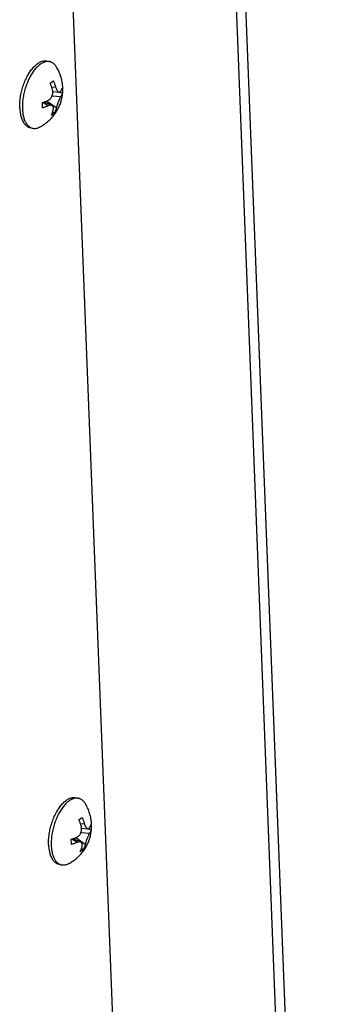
# Model space of a CAD drawing. Header units: inches. Extents: x -4 to 262, y 56 to 231.
# Tile 51 of 162: x 108.42 to 109.6, y 104.72 to 108.5. Entities that reach past the tile are written whole.
import ezdxf

# ---------------------------------------------------------------- set-up
doc = ezdxf.new("R2010")
doc.units = ezdxf.units.IN
doc.header["$LTSCALE"] = 1.2
doc.header["$MEASUREMENT"] = 0
for name, color, linetype in [('02___PRT_ALL_AXES', 7, 'CONTINUOUS'), ('7_ALL_FEATURES', 7, 'CONTINUOUS'), ('LAY0002', 7, 'CONTINUOUS')]:
    doc.layers.add(name, color=color, linetype=linetype)

msp = doc.modelspace()

# ---------------------------------------------------------------- linework, layer by layer
at = {"layer": '02___PRT_ALL_AXES', "color": 7, "linetype": 'Continuous'}
for p, q in [((108.5289, 108.339), (108.539, 108.3362)), ((108.4224, 108.1586), (108.4224, 108.1578)), ((108.4599, 108.0845), (108.47, 108.0818)), ((108.6394, 105.5121), (108.6495, 105.5094)), ((108.5329, 105.3317), (108.5329, 105.331)), ((108.5704, 105.2577), (108.5805, 105.255))]:
    msp.add_line(p, q, dxfattribs=at)
for points, start_tangent, end_tangent in [([(108.4595, 108.2947), (108.4613, 108.2974), (108.4723, 108.312), (108.4839, 108.3238), (108.4958, 108.3326), (108.5077, 108.3381), (108.5192, 108.3401), (108.5289, 108.339)], (0.487932, 0.756255), (0.868818, -0.23485)), ([(108.4224, 108.1586), (108.4226, 108.1785), (108.4248, 108.1994), (108.4289, 108.2206), (108.4347, 108.2415), (108.4423, 108.2617), (108.4512, 108.2805), (108.4595, 108.2947)], (-0.035152, 0.899313), (0.487932, 0.756255)), ([(108.4224, 108.1578), (108.4241, 108.1401), (108.4277, 108.1235), (108.4332, 108.1094), (108.4404, 108.098), (108.449, 108.0898), (108.4588, 108.0848), (108.4599, 108.0845)], (0.038687, -0.899168), (0.868818, -0.23485)), ([(108.57, 105.4678), (108.5718, 105.4705), (108.5828, 105.4851), (108.5944, 105.497), (108.6063, 105.5057), (108.6182, 105.5112), (108.6297, 105.5133), (108.6394, 105.5121)], (0.487932, 0.756255), (0.868818, -0.23485)), ([(108.5329, 105.3317), (108.5331, 105.3517), (108.5353, 105.3726), (108.5394, 105.3938), (108.5452, 105.4147), (108.5527, 105.4349), (108.5617, 105.4536), (108.57, 105.4678)], (-0.035152, 0.899313), (0.487932, 0.756255)), ([(108.5329, 105.331), (108.5346, 105.3132), (108.5382, 105.2967), (108.5437, 105.2825), (108.5509, 105.2712), (108.5595, 105.2629), (108.5693, 105.258), (108.5704, 105.2577)], (0.038687, -0.899168), (0.868818, -0.23485))]:
    msp.add_spline(points, degree=3, dxfattribs=dict(at, start_tangent=start_tangent, end_tangent=end_tangent))
at = {"layer": '7_ALL_FEATURES', "color": 7, "linetype": 'Continuous'}
for p, q in [((109.5981, 100.6711), (109.0459, 114.7992)), ((109.5607, 100.6878), (109.0113, 114.7426)), ((108.5388, 108.2544), (108.5454, 108.2588)), ((108.5454, 108.2588), (108.5512, 108.2635)), ((108.56, 108.2392), (108.5455, 108.2369)), ((108.5489, 108.2224), (108.5733, 108.2198)), ((108.5858, 108.2153), (108.5669, 108.2205)), ((108.5091, 108.1794), (108.517, 108.182)), ((108.5314, 108.1673), (108.5112, 108.1801)), ((108.517, 108.182), (108.5457, 108.1683)), ((108.5264, 108.1856), (108.563, 108.1604)), ((108.5464, 108.2051), (108.58, 108.2031)), ((108.556, 108.1404), (108.5481, 108.1425)), ((108.5502, 108.1357), (108.5436, 108.1312)), ((108.556, 108.1404), (108.5502, 108.1357)), ((108.6493, 105.4275), (108.6559, 105.432)), ((108.6559, 105.432), (108.6617, 105.4367)), ((108.6705, 105.4123), (108.656, 105.41)), ((108.6594, 105.3955), (108.6838, 105.3929)), ((108.6963, 105.3885), (108.6774, 105.3936)), ((108.6196, 105.3526), (108.6275, 105.3552)), ((108.6419, 105.3404), (108.6217, 105.3532)), ((108.6275, 105.3552), (108.6562, 105.3415)), ((108.6369, 105.3588), (108.6735, 105.3336)), ((108.6569, 105.3783), (108.6905, 105.3763)), ((108.6607, 105.3089), (108.6541, 105.3044)), ((108.6665, 105.3135), (108.6586, 105.3157)), ((108.6665, 105.3135), (108.6607, 105.3089))]:
    msp.add_line(p, q, dxfattribs=at)
for points, start_tangent, end_tangent in [([(108.539, 108.3362), (108.5332, 108.3373), (108.5224, 108.3366), (108.5113, 108.3327), (108.5, 108.3258)], (-0.868719, 0.235219), (-0.724191, -0.534367)), ([(108.5623, 108.3175), (108.5601, 108.3207), (108.5522, 108.3292), (108.5432, 108.3348), (108.539, 108.3362)], (-0.480389, 0.761069), (-0.868719, 0.235219)), ([(108.5, 108.3258), (108.4887, 108.3161), (108.4779, 108.3037), (108.4677, 108.289), (108.4585, 108.2723), (108.4503, 108.254), (108.4435, 108.2347), (108.4382, 108.2147), (108.4346, 108.1945)], (-0.724191, -0.534367), (-0.125253, -0.891242)), ([(108.5867, 108.2152), (108.5869, 108.2184), (108.5874, 108.2339), (108.5863, 108.25), (108.5834, 108.2668), (108.5785, 108.2837), (108.5717, 108.3005), (108.5623, 108.3175)], (0.085373, 0.895942), (-0.480236, 0.761166)), ([(108.5476, 108.23), (108.5463, 108.2343), (108.5448, 108.2389), (108.543, 108.244), (108.541, 108.2492), (108.5388, 108.2544)], (-0.248058, 0.86514), (-0.35781, 0.825816)), ([(108.5512, 108.2635), (108.5533, 108.2585), (108.5553, 108.2533), (108.5571, 108.2482), (108.5587, 108.2435), (108.56, 108.2392)], (0.35781, -0.825816), (0.248058, -0.86514)), ([(108.5306, 108.1874), (108.5348, 108.1897), (108.5381, 108.1924), (108.5409, 108.1954), (108.5432, 108.1986), (108.5451, 108.202), (108.5466, 108.2058), (108.5478, 108.2097), (108.5486, 108.2134), (108.5489, 108.2167), (108.549, 108.2201), (108.5489, 108.2224)], (0.826262, 0.356779), (-0.065678, 0.8976)), ([(108.5489, 108.2224), (108.5488, 108.2235), (108.5483, 108.2269), (108.5476, 108.23)], (-0.065678, 0.8976), (-0.248058, 0.86514)), ([(108.56, 108.2392), (108.5616, 108.2342), (108.5633, 108.2302), (108.565, 108.227), (108.5667, 108.2245), (108.5684, 108.2225), (108.5702, 108.221), (108.5719, 108.2201), (108.5733, 108.2198)], (0.248058, -0.86514), (0.894712, -0.097416)), ([(108.5733, 108.2198), (108.5737, 108.2197), (108.5755, 108.22), (108.5773, 108.221), (108.5792, 108.2232)], (0.894712, -0.097416), (0.495563, 0.751277)), ([(108.5792, 108.2232), (108.5805, 108.2253), (108.5818, 108.2277), (108.5831, 108.2302), (108.5841, 108.2328), (108.585, 108.2354)], (0.495563, 0.751277), (0.254751, 0.863193)), ([(108.585, 108.2354), (108.5858, 108.2253), (108.5858, 108.2153)], (0.098268, -0.894619), (-0.031052, -0.899464)), ([(108.4346, 108.1945), (108.4326, 108.1748)], (-0.125253, -0.891242), (-0.049124, -0.898658)), ([(108.5099, 108.1593), (108.5098, 108.1692), (108.5091, 108.1794)], (0.031052, 0.899464), (-0.098268, 0.894619)), ([(108.517, 108.182), (108.5185, 108.1826), (108.523, 108.1842), (108.5271, 108.1859), (108.5306, 108.1874)], (0.848846, 0.299098), (0.826262, 0.356779)), ([(108.5213, 108.0997), (108.5364, 108.1123), (108.5503, 108.1273), (108.5615, 108.1425), (108.5701, 108.1576), (108.5768, 108.1727), (108.5817, 108.1879), (108.585, 108.203), (108.5867, 108.2152)], (0.724191, 0.534367), (0.085373, 0.895942)), ([(108.58, 108.2031), (108.5782, 108.2002), (108.5765, 108.197), (108.5749, 108.1937), (108.5733, 108.1903), (108.5718, 108.1867), (108.5703, 108.1829), (108.5689, 108.1791), (108.5676, 108.1755), (108.5665, 108.1724), (108.5655, 108.1693), (108.5646, 108.1662), (108.5638, 108.1632), (108.563, 108.1604)], (-0.495563, -0.751277), (-0.216188, -0.873649)), ([(108.5858, 108.2153), (108.5849, 108.2127), (108.5839, 108.2101), (108.5826, 108.2076), (108.5813, 108.2052), (108.58, 108.2031)], (-0.254751, -0.863193), (-0.495563, -0.751277)), ([(108.4326, 108.1748), (108.4325, 108.1558)], (-0.049124, -0.898658), (0.035152, -0.899313)), ([(108.4325, 108.1558), (108.4341, 108.1382), (108.4374, 108.1223), (108.4424, 108.1086), (108.4489, 108.0973), (108.4568, 108.0888), (108.4607, 108.0859)], (0.035152, -0.899313), (0.760073, -0.481964)), ([(108.5314, 108.1673), (108.5278, 108.1658), (108.5238, 108.1641), (108.5193, 108.1625), (108.5146, 108.1608), (108.5099, 108.1593)], (-0.826262, -0.356779), (-0.858661, -0.269633)), ([(108.5457, 108.1683), (108.5447, 108.1687), (108.5422, 108.1693), (108.5393, 108.1693), (108.5357, 108.1688), (108.5314, 108.1673)], (-0.812184, 0.38776), (-0.826262, -0.356779)), ([(108.5436, 108.1312), (108.5454, 108.1352), (108.547, 108.1394), (108.5485, 108.1436), (108.5497, 108.1476), (108.5506, 108.1513)], (0.378664, 0.816464), (0.216188, 0.873649)), ([(108.5506, 108.1513), (108.5514, 108.1557), (108.5514, 108.1592), (108.5509, 108.162), (108.5499, 108.1643), (108.5486, 108.1662), (108.5468, 108.1677), (108.5457, 108.1683)], (0.216188, 0.873649), (-0.812184, 0.38776)), ([(108.563, 108.1604), (108.5621, 108.1568), (108.5609, 108.1529), (108.5595, 108.1487), (108.5578, 108.1445), (108.556, 108.1404)], (-0.216188, -0.873649), (-0.378664, -0.816464)), ([(108.4607, 108.0859), (108.4659, 108.0832), (108.47, 108.0818)], (0.760073, -0.481964), (0.868719, -0.235219)), ([(108.47, 108.0818), (108.4759, 108.0808), (108.4866, 108.0814), (108.4978, 108.0853), (108.4996, 108.0862)], (0.868719, -0.235219), (0.799113, 0.414028)), ([(108.4996, 108.0862), (108.5072, 108.0904), (108.5144, 108.0949), (108.5213, 108.0997)], (0.799024, 0.4142), (0.724191, 0.534367)), ([(108.6104, 105.499), (108.5992, 105.4893), (108.5884, 105.4769), (108.5782, 105.4621), (108.569, 105.4454), (108.5608, 105.4272), (108.554, 105.4078), (108.5487, 105.3878), (108.5451, 105.3677)], (-0.724191, -0.534367), (-0.125253, -0.891242)), ([(108.6495, 105.5094), (108.6437, 105.5104), (108.6329, 105.5097), (108.6218, 105.5059), (108.6104, 105.499)], (-0.868719, 0.235219), (-0.724191, -0.534367)), ([(108.6728, 105.4907), (108.6706, 105.4939), (108.6627, 105.5024), (108.6537, 105.508), (108.6495, 105.5094)], (-0.480389, 0.761069), (-0.868719, 0.235219)), ([(108.6972, 105.3884), (108.6974, 105.3915), (108.6979, 105.4071), (108.6968, 105.4231), (108.6939, 105.4399), (108.689, 105.4568), (108.6822, 105.4737), (108.6728, 105.4907)], (0.085373, 0.895942), (-0.480236, 0.761166)), ([(108.6581, 105.4032), (108.6568, 105.4074), (108.6553, 105.4121), (108.6535, 105.4172), (108.6515, 105.4224), (108.6493, 105.4275)], (-0.248058, 0.86514), (-0.35781, 0.825816)), ([(108.6617, 105.4367), (108.6638, 105.4316), (108.6658, 105.4265), (108.6676, 105.4214), (108.6692, 105.4166), (108.6705, 105.4123)], (0.35781, -0.825816), (0.248058, -0.86514)), ([(108.6318, 105.2729), (108.6469, 105.2855), (108.6608, 105.3004), (108.672, 105.3157), (108.6806, 105.3308), (108.6873, 105.3459), (108.6922, 105.361), (108.6955, 105.3762), (108.6972, 105.3884)], (0.724191, 0.534367), (0.085373, 0.895942)), ([(108.6411, 105.3605), (108.6453, 105.3628), (108.6486, 105.3656), (108.6514, 105.3686), (108.6537, 105.3718), (108.6556, 105.3752), (108.6571, 105.3789), (108.6583, 105.3828), (108.6591, 105.3866), (108.6594, 105.3899), (108.6595, 105.3932), (108.6594, 105.3956)], (0.826262, 0.356779), (-0.065678, 0.8976)), ([(108.6594, 105.3956), (108.6593, 105.3967), (108.6588, 105.4), (108.6581, 105.4032)], (-0.065678, 0.8976), (-0.248058, 0.86514)), ([(108.6705, 105.4123), (108.6721, 105.4073), (108.6738, 105.4033), (108.6755, 105.4002), (108.6772, 105.3977), (108.6789, 105.3957), (108.6807, 105.3942), (108.6824, 105.3933), (108.6838, 105.3929)], (0.248058, -0.86514), (0.894712, -0.097416)), ([(108.6838, 105.3929), (108.6842, 105.3929), (108.686, 105.3932), (108.6878, 105.3942), (108.6897, 105.3964)], (0.894712, -0.097416), (0.495563, 0.751277)), ([(108.6897, 105.3964), (108.691, 105.3985), (108.6923, 105.4008), (108.6936, 105.4034), (108.6946, 105.406), (108.6955, 105.4086)], (0.495563, 0.751277), (0.254751, 0.863193)), ([(108.6963, 105.3885), (108.6954, 105.3859), (108.6944, 105.3833), (108.6931, 105.3807), (108.6918, 105.3784), (108.6905, 105.3763)], (-0.254751, -0.863193), (-0.495563, -0.751277)), ([(108.6955, 105.4086), (108.6963, 105.3984), (108.6963, 105.3885)], (0.098268, -0.894619), (-0.031052, -0.899464)), ([(108.5431, 105.3479), (108.543, 105.329)], (-0.049124, -0.898658), (0.035152, -0.899313)), ([(108.5451, 105.3677), (108.5431, 105.3479)], (-0.125253, -0.891242), (-0.049124, -0.898658)), ([(108.6204, 105.3325), (108.6203, 105.3424), (108.6196, 105.3526)], (0.031052, 0.899464), (-0.098268, 0.894619)), ([(108.6275, 105.3552), (108.629, 105.3557), (108.6335, 105.3574), (108.6375, 105.359), (108.6411, 105.3605)], (0.848846, 0.299098), (0.826262, 0.356779)), ([(108.6905, 105.3763), (108.6887, 105.3733), (108.687, 105.3701), (108.6854, 105.3668), (108.6838, 105.3634), (108.6823, 105.3599), (108.6808, 105.3561), (108.6794, 105.3523), (108.6781, 105.3487), (108.677, 105.3456), (108.676, 105.3425), (108.6751, 105.3394), (108.6743, 105.3364), (108.6735, 105.3336)], (-0.495563, -0.751277), (-0.216188, -0.873649)), ([(108.543, 105.329), (108.5446, 105.3114), (108.5479, 105.2955), (108.5529, 105.2817), (108.5594, 105.2705), (108.5673, 105.2619), (108.5712, 105.2591)], (0.035152, -0.899313), (0.760073, -0.481964)), ([(108.6419, 105.3404), (108.6383, 105.3389), (108.6343, 105.3373), (108.6298, 105.3356), (108.6251, 105.334), (108.6204, 105.3325)], (-0.826262, -0.356779), (-0.858661, -0.269633)), ([(108.6562, 105.3415), (108.6552, 105.3419), (108.6527, 105.3425), (108.6498, 105.3425), (108.6462, 105.3419), (108.6419, 105.3404)], (-0.812184, 0.38776), (-0.826262, -0.356779)), ([(108.6541, 105.3044), (108.6559, 105.3084), (108.6575, 105.3126), (108.659, 105.3168), (108.6602, 105.3208), (108.6611, 105.3244)], (0.378664, 0.816464), (0.216188, 0.873649)), ([(108.6611, 105.3244), (108.6619, 105.3288), (108.6619, 105.3323), (108.6613, 105.3352), (108.6604, 105.3375), (108.6591, 105.3394), (108.6573, 105.3409), (108.6562, 105.3415)], (0.216188, 0.873649), (-0.812184, 0.38776)), ([(108.6735, 105.3336), (108.6726, 105.33), (108.6714, 105.326), (108.67, 105.3218), (108.6683, 105.3176), (108.6665, 105.3135)], (-0.216188, -0.873649), (-0.378664, -0.816464)), ([(108.6101, 105.2593), (108.6177, 105.2636), (108.6249, 105.2681), (108.6318, 105.2729)], (0.799024, 0.4142), (0.724191, 0.534367)), ([(108.5712, 105.2591), (108.5764, 105.2564), (108.5805, 105.255)], (0.760073, -0.481964), (0.868719, -0.235219)), ([(108.5805, 105.255), (108.5864, 105.2539), (108.5971, 105.2546), (108.6083, 105.2584), (108.6101, 105.2593)], (0.868719, -0.235219), (0.799113, 0.414028))]:
    msp.add_spline(points, degree=3, dxfattribs=dict(at, start_tangent=start_tangent, end_tangent=end_tangent))
at = {"layer": 'LAY0002', "color": 7, "linetype": 'Continuous'}
msp.add_line((108.5026, 111.6997), (108.877, 102.1199), dxfattribs=at)

doc.saveas('drawing.dxf')
